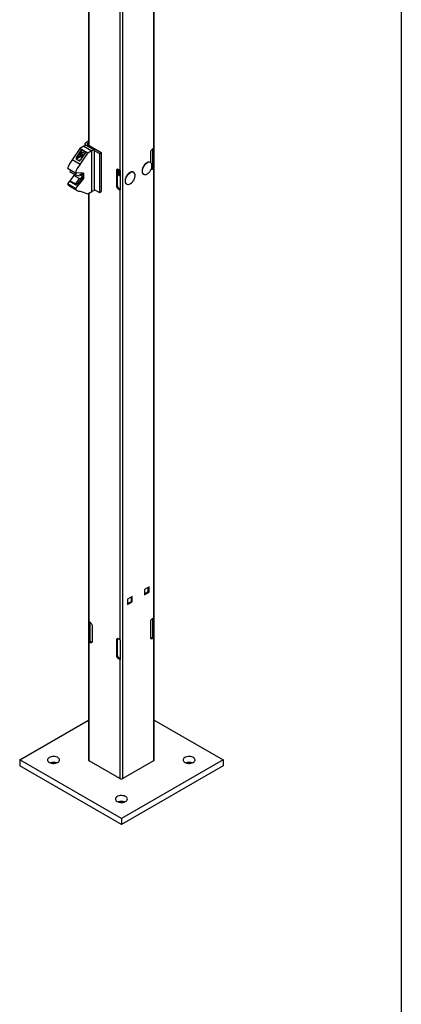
# Model space of a CAD drawing. Header units: inches. Extents: x 0.2 to 10.8, y 0.2 to 8.2.
# Tile 47 of 58: x 9.921 to 10.75, y 3.271 to 5.412. Entities that reach past the tile are written whole.
import ezdxf

# ---------------------------------------------------------------- set-up
doc = ezdxf.new("R2010")
doc.units = ezdxf.units.IN
doc.header["$MEASUREMENT"] = 0
doc.layers.add('TEXT', color=140, linetype='Continuous', lineweight=25)

msp = doc.modelspace()

# ---------------------------------------------------------------- linework, layer by layer
for p, q in [((10.21318, 3.80273), (10.21318, 7.03912)), ((10.14513, 3.76225), (10.14513, 6.99864)), ((10.07001, 6.71057), (10.07001, 5.13925)), ((10.07147, 5.1384), (10.07147, 6.10146)), ((10.21172, 6.10997), (10.21172, 5.13182)), ((10.13806, 6.06302), (10.13806, 5.08487)), ((10.06471, 5.13952), (10.06022, 5.13692)), ((10.06197, 5.14151), (10.06197, 5.13793)), ((10.07001, 5.14802), (10.06425, 5.1447)), ((10.06471, 5.13952), (10.08221, 5.12941)), ((10.07001, 5.14377), (10.06794, 5.14257)), ((10.06794, 5.14257), (10.06794, 5.14044)), ((10.06794, 5.14044), (10.0974, 5.12344)), ((10.05136, 5.13183), (10.03487, 5.10717)), ((10.04405, 5.11223), (10.05525, 5.12897)), ((10.04405, 5.11223), (10.05163, 5.11661)), ((10.05132, 5.11895), (10.05132, 5.11849)), ((10.0602, 5.13693), (10.05136, 5.13183)), ((10.06845, 5.12197), (10.05136, 5.13183)), ((10.05195, 5.0973), (10.06845, 5.12197)), ((10.05634, 5.12379), (10.05251, 5.12158)), ((10.064, 5.12392), (10.0528, 5.10718)), ((10.05584, 5.11773), (10.05323, 5.11622)), ((10.05525, 5.12897), (10.064, 5.12392)), ((10.05525, 5.12317), (10.05525, 5.12897)), ((10.05584, 5.11797), (10.05584, 5.11773)), ((10.05584, 5.11773), (10.05661, 5.11677)), ((10.05961, 5.12327), (10.05921, 5.12351)), ((10.0602, 5.13693), (10.07729, 5.12707)), ((10.07729, 5.12707), (10.06845, 5.12197)), ((10.07729, 5.03861), (10.07729, 5.12707)), ((10.0775, 5.12669), (10.07729, 5.12681)), ((10.08221, 5.12941), (10.0775, 5.12669)), ((10.0775, 5.03823), (10.0775, 5.12669)), ((10.08221, 5.12941), (10.08221, 5.04096)), ((10.08221, 5.12795), (10.09372, 5.12131)), ((10.09372, 5.12131), (10.0974, 5.12344)), ((10.09372, 5.12131), (10.09372, 5.03625)), ((10.0974, 5.12344), (10.0974, 5.03838)), ((10.20464, 5.12331), (10.20464, 5.10215)), ((10.21172, 5.13182), (10.20847, 5.12995)), ((10.21001, 5.09028), (10.21001, 5.13083)), ((10.2105, 5.13112), (10.2105, 5.09067)), ((10.21226, 5.13219), (10.21226, 5.08966)), ((10.05195, 5.0973), (10.03487, 5.10717)), ((10.05298, 5.11399), (10.04367, 5.10861)), ((10.04948, 5.10526), (10.04367, 5.10861)), ((10.0528, 5.10718), (10.04948, 5.10526)), ((10.05694, 5.11519), (10.05497, 5.11406)), ((10.05497, 5.11216), (10.05528, 5.11198)), ((10.02449, 5.0891), (10.04158, 5.07924)), ((10.0298, 5.08179), (10.04158, 5.07498)), ((10.03797, 5.07343), (10.0298, 5.06171)), ((10.04976, 5.06663), (10.03797, 5.07343)), ((10.04116, 5.07523), (10.03945, 5.07316)), ((10.05961, 5.07825), (10.04158, 5.07924)), ((10.04158, 5.07498), (10.04976, 5.0727)), ((10.05122, 5.07466), (10.05614, 5.07182)), ((10.05726, 5.07246), (10.05212, 5.07543)), ((10.05614, 5.07488), (10.05387, 5.07619)), ((10.05614, 5.07488), (10.05726, 5.07552)), ((10.05726, 5.07552), (10.05726, 5.07838)), ((10.05961, 5.07825), (10.05961, 5.06702)), ((10.1327, 5.08552), (10.13099, 5.08453)), ((10.13099, 5.08453), (10.13099, 5.05085)), ((10.1327, 5.08552), (10.1327, 5.05184)), ((10.13281, 5.07613), (10.13302, 5.07601)), ((10.13445, 5.07518), (10.13465, 5.07507)), ((10.13806, 5.08487), (10.13482, 5.08675)), ((10.13609, 5.07424), (10.13629, 5.07412)), ((10.1387, 5.08456), (10.1387, 5.04204)), ((10.20847, 5.08742), (10.20705, 5.08824)), ((10.20719, 5.08865), (10.21001, 5.09028)), ((10.20847, 5.08742), (10.21172, 5.08929)), ((10.21226, 5.08966), (10.2105, 5.09067)), ((10.21172, 5.08929), (10.21172, 4.11114)), ((10.02983, 5.06153), (10.02449, 5.05508)), ((10.04158, 5.04521), (10.02449, 5.05508)), ((10.04158, 5.05491), (10.0298, 5.06171)), ((10.03103, 5.05972), (10.04282, 5.05291)), ((10.05961, 5.06702), (10.04158, 5.04521)), ((10.04976, 5.06663), (10.04158, 5.05491)), ((10.04423, 5.05263), (10.05726, 5.06838)), ((10.05726, 5.07246), (10.05614, 5.07182)), ((10.05726, 5.06838), (10.05726, 5.07246)), ((10.05726, 5.06838), (10.05961, 5.06702)), ((10.13772, 5.0733), (10.13793, 5.07318)), ((10.02879, 5.05035), (10.04588, 5.04048)), ((10.05195, 5.03912), (10.06845, 5.03351)), ((10.06845, 5.03351), (10.07729, 5.03861)), ((10.07001, 5.0344), (10.07001, 3.80273)), ((10.07147, 4.10264), (10.07147, 5.03525)), ((10.07707, 5.03848), (10.0775, 5.03823)), ((10.08221, 5.04096), (10.0775, 5.03823)), ((10.08221, 5.0429), (10.09372, 5.03625)), ((10.09372, 5.03625), (10.0974, 5.03838)), ((10.13099, 5.05085), (10.1327, 5.05184)), ((10.13653, 5.0452), (10.13482, 5.04422)), ((10.13482, 5.04422), (10.13806, 5.04235)), ((10.13653, 5.0452), (10.1387, 5.04395)), ((10.13806, 5.04235), (10.13806, 4.0642)), ((10.2019, 4.17937), (10.19177, 4.17352)), ((10.20019, 4.16866), (10.20019, 4.17838)), ((10.2019, 4.16768), (10.2019, 4.17937)), ((10.16507, 4.15811), (10.15494, 4.15226)), ((10.16336, 4.1474), (10.16336, 4.15712)), ((10.16507, 4.14641), (10.16507, 4.15811)), ((10.19177, 4.17352), (10.19177, 4.16183)), ((10.19177, 4.1638), (10.20019, 4.16866)), ((10.19177, 4.16183), (10.2019, 4.16768)), ((10.2019, 4.16768), (10.20019, 4.16866)), ((10.15494, 4.15226), (10.15494, 4.14057)), ((10.15494, 4.14254), (10.16336, 4.1474)), ((10.15494, 4.14057), (10.16507, 4.14641)), ((10.16336, 4.1474), (10.16507, 4.14641)), ((10.21172, 4.11114), (10.20847, 4.10927)), ((10.21001, 4.0696), (10.21001, 4.11016)), ((10.2105, 4.11044), (10.2105, 4.07)), ((10.21226, 4.11151), (10.21226, 4.06898)), ((10.07093, 4.06048), (10.07093, 4.10301)), ((10.07471, 4.10077), (10.07147, 4.10264)), ((10.07269, 4.06149), (10.07269, 4.10194)), ((10.07318, 4.10165), (10.07318, 4.0611)), ((10.07854, 4.06045), (10.07854, 4.09413)), ((10.20464, 4.10264), (10.20464, 4.06896)), ((10.20677, 4.06773), (10.21001, 4.0696)), ((10.20847, 4.06674), (10.20677, 4.06773)), ((10.20847, 4.06674), (10.21172, 4.06862)), ((10.21226, 4.06898), (10.2105, 4.07)), ((10.21172, 4.06862), (10.21172, 3.80069)), ((10.07093, 4.06048), (10.07269, 4.06149)), ((10.07147, 3.80069), (10.07147, 4.06011)), ((10.07147, 4.06011), (10.07471, 4.05824)), ((10.07318, 4.0611), (10.07642, 4.05923)), ((10.07471, 4.05824), (10.07642, 4.05923)), ((10.1327, 4.06484), (10.13099, 4.06386)), ((10.13099, 4.06386), (10.13099, 4.03018)), ((10.1327, 4.06484), (10.1327, 4.03116)), ((10.13806, 4.0642), (10.13482, 4.06607)), ((10.1387, 4.06389), (10.1387, 4.02136)), ((10.13099, 4.03018), (10.1327, 4.03116)), ((10.13653, 4.02453), (10.13482, 4.02354)), ((10.13653, 4.02453), (10.1387, 4.02328)), ((10.13482, 4.02354), (10.13806, 4.02167)), ((10.13806, 4.02167), (10.13806, 3.76225)), ((9.92062, 3.80273), (10.07001, 3.88897)), ((10.21318, 3.88897), (10.36257, 3.80273)), ((9.92062, 3.80273), (9.92062, 3.78997)), ((10.14159, 3.67517), (9.92062, 3.80273)), ((10.14159, 3.66241), (9.92062, 3.78997)), ((10.13806, 3.76225), (10.07147, 3.80069)), ((10.36257, 3.80273), (10.14159, 3.67517)), ((10.36257, 3.78997), (10.14159, 3.66241)), ((10.21172, 3.80069), (10.14513, 3.76225)), ((10.36257, 3.80273), (10.36257, 3.78997)), ((10.14159, 3.67517), (10.14159, 3.66241))]:
    msp.add_line(p, q)
at = {"flags": 128}
for points in [[(10.06425, 5.1447), (10.06328, 5.14401), (10.06256, 5.14323), (10.06212, 5.14239), (10.06197, 5.14151), (10.06212, 5.14063), (10.06256, 5.13978), (10.06328, 5.139), (10.0635, 5.13882)], [(10.05132, 5.11895), (10.05154, 5.12035), (10.05218, 5.12134), (10.05316, 5.12182), (10.05438, 5.12173), (10.05572, 5.12109), (10.05701, 5.11996), (10.05813, 5.11847), (10.05895, 5.11678), (10.05905, 5.11651)], [(10.05132, 5.11849), (10.05154, 5.1198), (10.05218, 5.1207), (10.05315, 5.12109), (10.05434, 5.1209), (10.05561, 5.12017), (10.0568, 5.11898), (10.05777, 5.11747), (10.05841, 5.11584), (10.05846, 5.11563)], [(10.05634, 5.12379), (10.05646, 5.12386), (10.05758, 5.12406), (10.05887, 5.12369), (10.0602, 5.12279), (10.06143, 5.12146), (10.0619, 5.12078)], [(10.19017, 5.07602), (10.18947, 5.07655), (10.18835, 5.07798), (10.18762, 5.07984), (10.1873, 5.08207), (10.18741, 5.08456), (10.18794, 5.08723), (10.18887, 5.08996), (10.19016, 5.09263), (10.19176, 5.09515), (10.19361, 5.0974), (10.19562, 5.09929), (10.19772, 5.10075)], [(10.04976, 5.0727), (10.05051, 5.07385), (10.05139, 5.07482), (10.05234, 5.07557), (10.05331, 5.07605), (10.05423, 5.07622), (10.05504, 5.07607), (10.05569, 5.07561), (10.05614, 5.07488)], [(10.15334, 5.05476), (10.15264, 5.05529), (10.15152, 5.05672), (10.15079, 5.05858), (10.15047, 5.06081), (10.15058, 5.0633), (10.15111, 5.06597), (10.15204, 5.0687), (10.15333, 5.07137), (10.15493, 5.07389), (10.15678, 5.07614), (10.15879, 5.07803), (10.1609, 5.07949)], [(10.05614, 5.07182), (10.05569, 5.07056), (10.05504, 5.06936), (10.05423, 5.06827), (10.05331, 5.06738), (10.05234, 5.06674), (10.05139, 5.06639), (10.05051, 5.06635), (10.04976, 5.06663)], [(9.98507, 3.79741), (9.98727, 3.7964), (9.98979, 3.79567), (9.99252, 3.79528), (9.99534, 3.79524), (9.9981, 3.79554), (10.00069, 3.79619), (10.00298, 3.79713), (10.00486, 3.79834), (10.00624, 3.79976), (10.00707, 3.80131), (10.0073, 3.80293), (10.00692, 3.80454), (10.00595, 3.80607), (10.00443, 3.80744), (10.00244, 3.80859), (10.00007, 3.80946), (9.99742, 3.81002), (9.99463, 3.81024), (9.99183, 3.81011), (9.98914, 3.80963), (9.98668, 3.80883), (9.98459, 3.80775), (9.98295, 3.80643), (9.98183, 3.80494), (9.9813, 3.80334), (9.98138, 3.80171), (9.98206, 3.80014), (9.98331, 3.79868), (9.98507, 3.79741)], [(10.2797, 3.79741), (10.2819, 3.7964), (10.28442, 3.79567), (10.28715, 3.79528), (10.28996, 3.79524), (10.29273, 3.79554), (10.29532, 3.79619), (10.2976, 3.79713), (10.29948, 3.79834), (10.30087, 3.79976), (10.3017, 3.80131), (10.30192, 3.80293), (10.30154, 3.80454), (10.30057, 3.80607), (10.29906, 3.80744), (10.29707, 3.80859), (10.29469, 3.80946), (10.29205, 3.81002), (10.28926, 3.81024), (10.28645, 3.81011), (10.28376, 3.80963), (10.28131, 3.80883), (10.27922, 3.80775), (10.27757, 3.80643), (10.27646, 3.80494), (10.27593, 3.80334), (10.27601, 3.80171), (10.27669, 3.80014), (10.27794, 3.79868), (10.2797, 3.79741)], [(10.13239, 3.71237), (10.13458, 3.71135), (10.1371, 3.71063), (10.13984, 3.71024), (10.14265, 3.71019), (10.14542, 3.7105), (10.148, 3.71114), (10.15029, 3.71209), (10.15217, 3.7133), (10.15356, 3.71472), (10.15438, 3.71627), (10.15461, 3.71789), (10.15423, 3.7195), (10.15326, 3.72103), (10.15174, 3.7224), (10.14975, 3.72355), (10.14738, 3.72442), (10.14474, 3.72498), (10.14195, 3.7252), (10.13914, 3.72507), (10.13645, 3.72459), (10.134, 3.72379), (10.1319, 3.72271), (10.13026, 3.72139), (10.12915, 3.71989), (10.12862, 3.7183), (10.12869, 3.71667), (10.12937, 3.71509), (10.13062, 3.71364), (10.13239, 3.71237)]]:
    msp.add_lwpolyline(points, dxfattribs=at)
for centre, radius, start, end in [((10.06834, 5.14151), 0.00114, 110.78342, 249.21658), ((10.05853, 5.11847), 0.00721, 179.89968, 248.35368), ((10.05555, 5.11738), 0.00259, 153.43643, 206.56357), ((10.05418, 5.11773), 0.00125, 50.75183, 139.4672), ((10.05733, 5.11773), 0.00436, 200.22711, 237.36203), ((10.05262, 5.11502), 0.00436, 20.22711, 57.36203), ((10.05439, 5.11537), 0.00259, 333.43643, 26.56357), ((10.05581, 5.11711), 0.00724, 31.54407, 58.32159), ((10.21296, 5.12294), 0.00832, 122.60548, 177.39452), ((10.20966, 5.13541), 0.00413, 299.80108, 308.86945), ((10.0718, 5.07395), 0.04967, 138.03591, 162.24484), ((10.08889, 5.06409), 0.04967, 138.03591, 162.24484), ((10.05576, 5.11502), 0.00125, 230.75183, 319.4672), ((10.20205, 5.09474), 0.00741, 66.04737, 125.74752), ((10.20079, 5.09544), 0.00742, 353.44942, 54.88678), ((10.03963, 5.08017), 0.00997, 149.0503, 170.67127), ((10.03914, 5.07691), 0.00371, 254.12731, 325.51211), ((10.05155, 5.07333), 0.0101, 144.89624, 170.59959), ((10.13332, 5.08491), 0.00237, 50.79671, 189.21404), ((10.13607, 5.08566), 0.00337, 151.50744, 182.33558), ((10.1407, 5.08948), 0.00531, 240.15548, 247.82929), ((10.16522, 5.07348), 0.00741, 66.04737, 125.74752), ((10.16396, 5.07418), 0.00742, 353.44942, 54.88678), ((10.19345, 5.08256), 0.00732, 243.39002, 307.22585), ((10.2067, 5.0902), 0.00329, 268.51219, 302.57962), ((10.2091, 5.09191), 0.00187, 299.15982, 318.62159), ((10.20966, 5.09288), 0.00413, 299.80108, 308.86945), ((10.03429, 5.05965), 0.01081, 205.03376, 239.40616), ((10.03252, 5.06202), 0.00274, 186.39181, 237.17075), ((10.04403, 5.05507), 0.00245, 183.84639, 274.6744), ((10.15662, 5.0613), 0.00732, 243.39002, 307.22585), ((10.05115, 5.04962), 0.01053, 204.74642, 274.40069), ((10.1393, 5.05123), 0.00832, 182.60548, 237.39452), ((10.14101, 5.05222), 0.00832, 182.60548, 237.39452), ((10.1407, 5.04695), 0.00531, 240.15548, 247.82929), ((10.20966, 4.11473), 0.00413, 299.80108, 308.86945), ((10.07353, 4.10623), 0.00413, 231.13055, 240.19892), ((10.07023, 4.09375), 0.00832, 2.60548, 57.39452), ((10.21296, 4.10226), 0.00832, 122.60548, 177.39452), ((10.20698, 4.06858), 0.00237, 170.78596, 309.20329), ((10.20496, 4.07058), 0.00337, 271.51091, 302.33246), ((10.2091, 4.07123), 0.00187, 299.15982, 318.62159), ((10.20966, 4.0722), 0.00413, 299.80108, 308.86945), ((10.07353, 4.0637), 0.00413, 231.13055, 240.19892), ((10.07409, 4.06273), 0.00187, 221.37841, 240.84018), ((10.07621, 4.06007), 0.00237, 230.79671, 9.21404), ((10.07823, 4.06208), 0.00337, 237.66754, 268.48909), ((10.13332, 4.06424), 0.00237, 50.79671, 189.21404), ((10.13607, 4.06498), 0.00337, 151.50744, 182.33558), ((10.1407, 4.0688), 0.00531, 240.15548, 247.82929), ((10.1393, 4.03055), 0.00832, 182.60548, 237.39452), ((10.14101, 4.03154), 0.00832, 182.60548, 237.39452), ((10.1407, 4.02628), 0.00531, 240.15548, 247.82929), ((9.99428, 3.77654), 0.02098, 70.83305, 109.16695), ((10.07251, 3.80298), 0.00251, 185.6948, 245.62534), ((10.21068, 3.80298), 0.00251, 294.37466, 354.3052), ((10.28891, 3.77654), 0.02098, 70.83305, 109.16695), ((10.14159, 3.76907), 0.00769, 242.60967, 297.39033), ((10.14159, 3.69149), 0.02098, 70.83305, 109.16695)]:
    msp.add_arc(centre, radius, start, end)
for centre, start_param, end_param in [((10.04553, 5.11138), 1.6161694, 3.1869657), ((10.05133, 5.10803), 3.1869657, 4.757762)]:
    msp.add_ellipse(centre, major_axis=(0.00192, 0.00273), ratio=0.5082743, start_param=start_param, end_param=end_param)
for points, knots in [([(10.05497, 5.1187), (10.05492, 5.11873), (10.05484, 5.11876), (10.05465, 5.11879), (10.05453, 5.11879), (10.05407, 5.11875), (10.05367, 5.11866), (10.05323, 5.11854)], [0, 0, 0, 0, 0.25, 0.25, 0.5, 0.5, 1, 1, 1, 1]), ([(10.05323, 5.11854), (10.05331, 5.11841), (10.05338, 5.11826), (10.05347, 5.11793), (10.0535, 5.11774), (10.0535, 5.11714), (10.05339, 5.11668), (10.05323, 5.11622)], [0, 0, 0, 0, 0.25, 0.25, 0.5, 0.5, 1, 1, 1, 1]), ([(10.05323, 5.11622), (10.05345, 5.1161), (10.05365, 5.11596), (10.05404, 5.11566), (10.05422, 5.11549), (10.05467, 5.11492), (10.05486, 5.11449), (10.05497, 5.11406)], [0, 0, 0, 0, 0.25, 0.25, 0.5, 0.5, 1, 1, 1, 1]), ([(10.05497, 5.11406), (10.05519, 5.11411), (10.05539, 5.11417), (10.05578, 5.11425), (10.05596, 5.11428), (10.05641, 5.11432), (10.0566, 5.11428), (10.05671, 5.11421)], [0, 0, 0, 0, 0.25, 0.25, 0.5, 0.5, 1, 1, 1, 1]), ([(10.19693, 5.10112), (10.19682, 5.10106), (10.19617, 5.10073), (10.19495, 5.0998), (10.19346, 5.09848), (10.1922, 5.0971), (10.19091, 5.0955), (10.19011, 5.09422), (10.1896, 5.09339)], [0, 0, 0, 0, 0.0388427, 0.2372965, 0.4493152, 0.6063379, 0.7453408, 1, 1, 1, 1]), ([(10.20455, 5.10198), (10.20418, 5.10216), (10.20333, 5.10257), (10.20179, 5.10271), (10.20007, 5.10249), (10.19843, 5.10196), (10.19739, 5.10137), (10.19693, 5.10112)], [0, 0, 0, 0, 0.1726852, 0.3954465, 0.615352, 0.8302513, 1, 1, 1, 1]), ([(10.1348, 5.08688), (10.13455, 5.08668), (10.13382, 5.0861), (10.13307, 5.08516), (10.13273, 5.08443), (10.1327, 5.08437)], [0, 0, 0, 0, 0.32162931, 0.94121837, 1, 1, 1, 1]), ([(10.13492, 5.08669), (10.1347, 5.08651), (10.13399, 5.08595), (10.13319, 5.0849), (10.13279, 5.08403), (10.1327, 5.08383)], [0, 0, 0, 0, 0.25846832, 0.82454852, 1, 1, 1, 1]), ([(10.1327, 5.07634), (10.1328, 5.07622), (10.13308, 5.07587), (10.13355, 5.07582), (10.13385, 5.07579)], [0, 0, 0, 0, 0.345564, 1, 1, 1, 1]), ([(10.13644, 5.08594), (10.13619, 5.08574), (10.13545, 5.08516), (10.13437, 5.08364), (10.1334, 5.08165), (10.13287, 5.07957), (10.13286, 5.07763), (10.13342, 5.07614), (10.134, 5.07531), (10.13445, 5.07519), (10.13445, 5.07519)], [0, 0, 0, 0, 0.0795815, 0.2328879, 0.3862961, 0.5396307, 0.6929472, 0.8463526, 0.9997021, 1, 1, 1, 1]), ([(10.13655, 5.08574), (10.13633, 5.08557), (10.13562, 5.08501), (10.13458, 5.08352), (10.1336, 5.08153), (10.13307, 5.07945), (10.13307, 5.07752), (10.1336, 5.07599), (10.13444, 5.07503), (10.1352, 5.0749), (10.13549, 5.07485)], [0, 0, 0, 0, 0.0645369, 0.2058813, 0.3473197, 0.4886901, 0.6300439, 0.7714797, 0.9128638, 1, 1, 1, 1]), ([(10.13808, 5.08499), (10.13782, 5.08479), (10.13708, 5.08421), (10.13601, 5.0827), (10.13503, 5.08071), (10.13451, 5.07863), (10.1345, 5.07668), (10.13505, 5.07519), (10.13563, 5.07436), (10.13609, 5.07424), (10.13609, 5.07424)], [0, 0, 0, 0, 0.0795815, 0.2328879, 0.3862961, 0.5396307, 0.6929472, 0.8463526, 0.9997021, 1, 1, 1, 1]), ([(10.13813, 5.08474), (10.13793, 5.08458), (10.13724, 5.08404), (10.13622, 5.08258), (10.13524, 5.08059), (10.13471, 5.0785), (10.13471, 5.07657), (10.13524, 5.07504), (10.13607, 5.07409), (10.13683, 5.07395), (10.13712, 5.0739)], [0, 0, 0, 0, 0.0585213, 0.2007747, 0.3431226, 0.4854021, 0.6276649, 0.7700102, 0.9123035, 1, 1, 1, 1]), ([(10.13878, 5.08316), (10.1384, 5.0827), (10.13758, 5.0817), (10.13667, 5.07975), (10.13614, 5.07768), (10.13614, 5.07574), (10.13669, 5.07425), (10.13727, 5.07342), (10.13772, 5.0733), (10.13772, 5.0733)], [0, 0, 0, 0, 0.1453472, 0.3162619, 0.4870946, 0.6579072, 0.8288188, 0.9996681, 1, 1, 1, 1]), ([(10.1387, 5.08267), (10.13842, 5.08232), (10.13771, 5.08144), (10.13688, 5.07963), (10.13635, 5.07756), (10.13635, 5.07563), (10.13688, 5.0741), (10.13771, 5.07314), (10.13847, 5.07301), (10.13876, 5.07296)], [0, 0, 0, 0, 0.1004366, 0.2606554, 0.4207973, 0.5809204, 0.7411363, 0.9012937, 1, 1, 1, 1]), ([(10.1387, 5.07946), (10.13859, 5.07924), (10.13815, 5.07837), (10.13779, 5.07672), (10.13779, 5.07483), (10.13815, 5.0735), (10.13863, 5.07308), (10.13876, 5.07296)], [0, 0, 0, 0, 0.0890769, 0.3578421, 0.6265755, 0.8954648, 1, 1, 1, 1]), ([(10.1387, 5.07891), (10.13866, 5.07884), (10.1383, 5.0781), (10.138, 5.0766), (10.138, 5.07473), (10.13829, 5.07351), (10.13866, 5.07315), (10.1387, 5.07311)], [0, 0, 0, 0, 0.0360044, 0.3453181, 0.6545955, 0.9640521, 1, 1, 1, 1]), ([(10.1601, 5.07986), (10.15999, 5.0798), (10.15934, 5.07947), (10.15812, 5.07854), (10.15663, 5.07722), (10.15537, 5.07584), (10.15408, 5.07423), (10.15328, 5.07295), (10.15277, 5.07213)], [0, 0, 0, 0, 0.0388427, 0.2372965, 0.4493152, 0.6063379, 0.7453408, 1, 1, 1, 1]), ([(10.16772, 5.08072), (10.16735, 5.0809), (10.1665, 5.08131), (10.16496, 5.08145), (10.16324, 5.08123), (10.1616, 5.0807), (10.16056, 5.08011), (10.1601, 5.07986)], [0, 0, 0, 0, 0.17268519, 0.39544646, 0.61535196, 0.83025126, 1, 1, 1, 1]), ([(10.1896, 5.09339), (10.18915, 5.09255), (10.18852, 5.09138), (10.1878, 5.0896), (10.18729, 5.0881), (10.18686, 5.08633), (10.18659, 5.08455), (10.18652, 5.08279), (10.18666, 5.08111), (10.18703, 5.07954), (10.18766, 5.07813), (10.18853, 5.0769), (10.18931, 5.07633), (10.18971, 5.07604)], [0, 0, 0, 0, 0.123575, 0.1732757, 0.2549855, 0.3384306, 0.4266088, 0.5172255, 0.6096389, 0.7036287, 0.7995375, 0.898557, 1, 1, 1, 1]), ([(10.19788, 5.07679), (10.19825, 5.077), (10.19947, 5.07769), (10.20135, 5.07923), (10.20345, 5.08141), (10.20525, 5.08396), (10.20668, 5.0868), (10.20765, 5.08988), (10.20814, 5.09251), (10.20811, 5.09409), (10.2081, 5.09459)], [0, 0, 0, 0, 0.0599941, 0.19560751, 0.33671033, 0.48171481, 0.62949167, 0.77929096, 0.93065365, 1, 1, 1, 1]), ([(10.15277, 5.07213), (10.15232, 5.07129), (10.15169, 5.07012), (10.15097, 5.06834), (10.15046, 5.06684), (10.15003, 5.06507), (10.14976, 5.06329), (10.14969, 5.06153), (10.14983, 5.05985), (10.1502, 5.05828), (10.15083, 5.05687), (10.1517, 5.05564), (10.15248, 5.05507), (10.15288, 5.05478)], [0, 0, 0, 0, 0.123575, 0.1732757, 0.2549855, 0.3384306, 0.4266088, 0.5172255, 0.6096389, 0.7036287, 0.7995375, 0.898557, 1, 1, 1, 1]), ([(10.16105, 5.05552), (10.16142, 5.05574), (10.16265, 5.05643), (10.16452, 5.05797), (10.16662, 5.06015), (10.16842, 5.0627), (10.16985, 5.06554), (10.17082, 5.06862), (10.17131, 5.07125), (10.17128, 5.07283), (10.17127, 5.07333)], [0, 0, 0, 0, 0.0599941, 0.19560751, 0.33671033, 0.48171481, 0.62949167, 0.77929096, 0.93065365, 1, 1, 1, 1])]:
    msp.add_open_spline(points, degree=3, knots=knots)
msp.add_open_spline([(10.05698, 5.11553), (10.05698, 5.11512), (10.05687, 5.11467), (10.05671, 5.11421)], degree=3)
at = {"layer": 'TEXT'}
msp.add_line((10.75, 8.25), (10.75, 0.25), dxfattribs=at)

doc.saveas('drawing.dxf')
